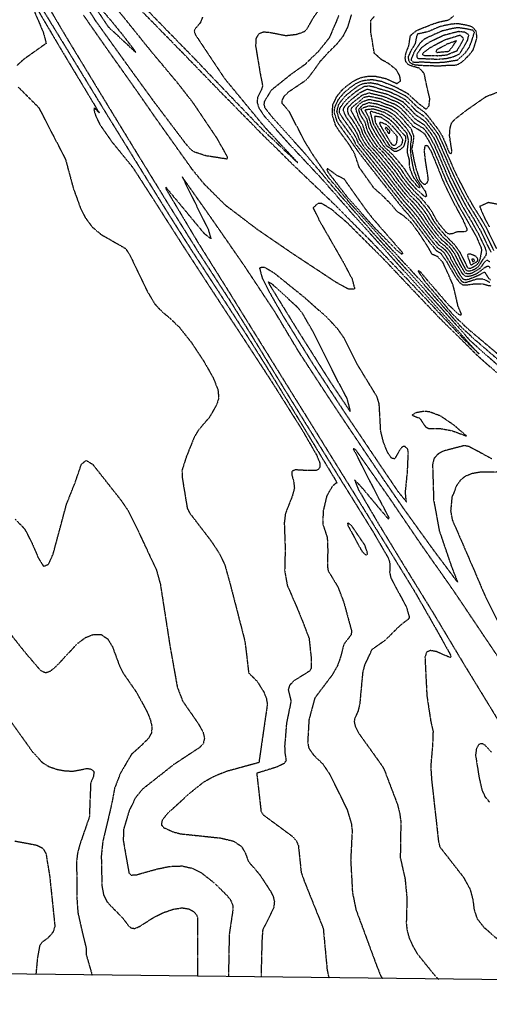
# Model space of a CAD drawing. Header units: feet. Extents: x 2234729 to 2255890, y 588345 to 614924.
# Tile 7 of 88: x 2244659 to 2245159, y 593610 to 594658. Entities that reach past the tile are written whole.
import ezdxf

# ---------------------------------------------------------------- set-up
doc = ezdxf.new("R2010")
doc.units = ezdxf.units.FT
doc.header["$MEASUREMENT"] = 0
doc.linetypes.add('OhDOT_USTN3', pattern=[0.22, 0.165, -0.055])
for name, color, linetype in [('Contours_2ft', 7, 'Continuous'), ('DT_X_Contour_Major', 132, 'OhDOT_USTN3'), ('DT_X_Contour_Minor', 136, 'OhDOT_USTN3'), ('MacedoniaMunicipalBoundar', 7, 'Continuous')]:
    doc.layers.add(name, color=color, linetype=linetype)

msp = doc.modelspace()

# ---------------------------------------------------------------- linework, layer by layer
at = {"layer": 'Contours_2ft'}
msp.add_line((2244998.9, 594491.2), (2245004.8, 594488.1), dxfattribs=at)
at = {"layer": 'DT_X_Contour_Major'}
for points in [[(2244678.3, 594690.8), (2244708.8, 594639.2), (2244748.3, 594574.1), (2244784, 594515.6), (2244818, 594460.4), (2244848.9, 594411.1), (2244883.2, 594358.4), (2244906.2, 594321.3), (2244922.1, 594295.3), (2244941.3, 594264), (2244963.6, 594228), (2244986.6, 594191.1), (2244998.9, 594171.3)], [(2244998.9, 594376.7), (2244996.3, 594378.1), (2244949.9, 594408.7), (2244912.7, 594434.2), (2244878.7, 594460), (2244855.4, 594483.2), (2244842.9, 594498.5), (2244804.6, 594552.3), (2244783.8, 594582.2), (2244750.8, 594628.8), (2244727.2, 594662.6)], [(2244998.9, 594662.4), (2244988.7, 594638.6), (2244977.3, 594624.3), (2244962.6, 594610), (2244948.7, 594600.2), (2244926.8, 594582.7), (2244919.6, 594570.8), (2244919.1, 594567.8), (2244920, 594564.4), (2244928.5, 594553.4), (2244962.5, 594515.8), (2244995.4, 594476.5), (2244998.9, 594472.6)], [(2244998.9, 594472.6), (2245036.4, 594429.8), (2245070.8, 594392.2), (2245109.8, 594348.8), (2245138.7, 594316.3), (2245168, 594290.2), (2245190.2, 594268), (2245192, 594263.7), (2245191.6, 594261.7), (2245187.9, 594263.6), (2245146.8, 594300), (2245106.1, 594340.4), (2245081.3, 594366.4), (2245045, 594404.8), (2245007.3, 594442.2), (2244998.9, 594449.3)], [(2244998.9, 594449.3), (2244991.3, 594455.8), (2244980.4, 594462.4), (2244976.9, 594462.4), (2244971.5, 594457.6), (2244978.1, 594444.1), (2244998.9, 594407.9)], [(2244998.9, 594407.9), (2245004, 594399.1), (2245013, 594381.9), (2245015.8, 594371.3), (2245009.4, 594370.9), (2244998.9, 594376.7)], [(2244998.9, 594171.3), (2245007.2, 594158), (2245034.8, 594113.6), (2245051.8, 594084.4), (2245053.2, 594079.3), (2245053, 594069.7), (2245054.2, 594063.7), (2245070.9, 594032.6), (2245073.8, 594022.2), (2245073.4, 594020.1), (2245064.7, 594013.5), (2245053.8, 594002.9)], [(2245053.8, 594002.9), (2245047.6, 593996.8), (2245034, 593987.3), (2245026.3, 593971.1), (2245024.3, 593963.2), (2245021.1, 593929.3), (2245019.4, 593922.1), (2245015.9, 593914.3), (2245015.3, 593910.7), (2245016.3, 593905.8), (2245019.9, 593898.6), (2245044.2, 593864.7), (2245047, 593860.1), (2245061.2, 593822.8), (2245063.7, 593813), (2245064.9, 593804.2), (2245064.3, 593765.9), (2245069.4, 593743.3), (2245071.4, 593722.9), (2245070.7, 593696.6), (2245071.4, 593689.1), (2245073.6, 593680.9), (2245077.4, 593672.2), (2245082.6, 593663.3), (2245100.7, 593640.9), (2245104.9, 593636.6)]]:
    msp.add_lwpolyline(points, dxfattribs=at)
at = {"layer": 'DT_X_Contour_Minor'}
for points in [[(2244661, 594705.7), (2244690.7, 594657.1), (2244724.2, 594602.3), (2244754.1, 594553.4), (2244788.1, 594498.4), (2244816.1, 594453.3), (2244841.2, 594413.8), (2244871.5, 594367.3), (2244901, 594321.7), (2244918.9, 594293.3), (2244940.5, 594258.2), (2244962.5, 594222.1), (2244995.7, 594167.2), (2244997.1, 594164.4), (2244995.6, 594164.4), (2244991.6, 594160.7), (2244985.9, 594150.6), (2244982.2, 594134.6), (2244981.8, 594121.2), (2244986.6, 594106.5), (2244987.1, 594092.8), (2244986.7, 594076.2), (2244987.6, 594071.1), (2244997.9, 594054.1), (2244998.9, 594051.5)], [(2244769.1, 594641.5), (2244758.3, 594654.7), (2244722.6, 594697), (2244722.9, 594695.6), (2244753.3, 594650.5), (2244782.8, 594623), (2244782.4, 594624.1), (2244769.1, 594641.5)], [(2244853.8, 594660.7), (2244851.5, 594654.7), (2244846, 594648.2), (2244844.9, 594645.7), (2244846.2, 594641.9), (2244877.1, 594595.5), (2244919.3, 594544.3), (2244955.4, 594505.4), (2244919.2, 594539.4), (2244887.4, 594572.4), (2244844.1, 594617.7), (2244807.1, 594655.6), (2244763.2, 594700.9)], [(2244998.9, 594694.9), (2244985.5, 594679.5), (2244971.3, 594659.5), (2244964.3, 594647.1), (2244961.9, 594644.9), (2244953.7, 594642), (2244942.6, 594640.7), (2244923.9, 594644.4), (2244918.3, 594644.5), (2244913.6, 594642.7), (2244910.7, 594638), (2244910.3, 594629.7), (2244915.1, 594601.2), (2244917.7, 594587.5), (2244916.4, 594583.1), (2244912.4, 594575.4), (2244911.8, 594570.1), (2244913.8, 594563.9), (2244919.5, 594555.3), (2244945.8, 594525.8), (2244981.1, 594488.1), (2244998.9, 594467.7)], [(2244668.9, 594684.3), (2244702.1, 594628.1), (2244734.5, 594574.2), (2244743.8, 594558.8), (2244738.5, 594564.2), (2244738.2, 594561.6), (2244740.2, 594555.1), (2244744.4, 594546.4), (2244757.1, 594528.2), (2244779.4, 594500.8), (2244801.3, 594466.9), (2244833.9, 594415.8), (2244855.1, 594383.2), (2244876.7, 594350.1), (2244896.7, 594319.7), (2244927.1, 594273), (2244959.2, 594222.2), (2244975.1, 594194.7), (2244978.5, 594186.4), (2244978.8, 594181.7), (2244977.2, 594179.3), (2244974.7, 594178.1), (2244965.9, 594177.9), (2244952.7, 594178.7), (2244948.7, 594177.1), (2244948.8, 594173.2), (2244950.7, 594167.1), (2244951.6, 594159.5), (2244949.4, 594151), (2244942, 594132.2), (2244940.8, 594122.3), (2244941.8, 594094.8), (2244941.2, 594071), (2244944.1, 594055.6), (2244954.7, 594031.1), (2244961.4, 594014.6), (2244965.8, 594002.9)], [(2244764.4, 594667.2), (2244797.4, 594626.2), (2244827.3, 594590.4), (2244843.6, 594569.5), (2244869, 594531.7), (2244880.1, 594511.9), (2244879.9, 594509.5), (2244857.3, 594513), (2244845.2, 594517), (2244842.2, 594519), (2244836.1, 594525.7), (2244801.9, 594571), (2244776.9, 594605.4), (2244740, 594656.8), (2244723.6, 594682.5)], [(2244674.4, 594667.5), (2244684.2, 594644.6), (2244687.4, 594632.7), (2244663.1, 594615.4), (2244656.4, 594609.3)], [(2244998.9, 594456.6), (2244994.6, 594460.9), (2244952.4, 594501.3), (2244917.5, 594535.7), (2244871.8, 594582.2), (2244831.2, 594624.1), (2244787.8, 594668.4)], [(2244998.9, 594634.6), (2245004.2, 594641.3), (2245008.6, 594650.3), (2245012.5, 594663.4)], [(2244998.9, 594573.5), (2244999.2, 594573.8), (2245004.3, 594580), (2245010.1, 594585), (2245017.3, 594590.1), (2245024.5, 594593.2), (2245034.2, 594594.3), (2245044.4, 594592.4), (2245052.3, 594589.2), (2245059.2, 594586.5), (2245071.9, 594579.6), (2245073.6, 594578.1), (2245079, 594573), (2245082.7, 594569.6), (2245091.8, 594562.6), (2245094.8, 594565.6), (2245095, 594566.6), (2245095.8, 594573.8), (2245093.1, 594585), (2245089.8, 594600.6), (2245084.9, 594606.2), (2245081.5, 594607), (2245075.2, 594609), (2245072.2, 594610.6), (2245070.2, 594613.3), (2245069.6, 594616.8), (2245070, 594620.7), (2245071.1, 594624.5), (2245073.2, 594629.3), (2245075.2, 594641.1), (2245081, 594645.9), (2245085.9, 594648.2), (2245099.1, 594653.4), (2245105.5, 594655.5), (2245115.9, 594657.7), (2245121.4, 594662.1)], [(2244998.9, 594578.8), (2245002, 594582.7), (2245006.3, 594586.6), (2245013.8, 594592.1), (2245018.7, 594594.8), (2245024.3, 594596.8), (2245030.8, 594597.8), (2245037.4, 594597.9), (2245048.8, 594595.3), (2245060.7, 594590), (2245064.7, 594592.6), (2245063.8, 594598.1), (2245060.2, 594604.5), (2245051.7, 594611.4), (2245044.6, 594615.1), (2245036.7, 594622.3), (2245032.8, 594646), (2245033.1, 594657.4), (2245036.6, 594661.2)], [(2245145.7, 594637.5), (2245145.8, 594638.8), (2245145.5, 594645), (2245141.6, 594649.9), (2245136, 594651.7), (2245125.3, 594653.6), (2245118.6, 594653.1), (2245107.5, 594650.8), (2245101.5, 594648.5), (2245093.7, 594645), (2245082.4, 594642.5), (2245081.1, 594637.8), (2245080.2, 594632.5), (2245075.2, 594624.2), (2245072.9, 594618.9), (2245072.8, 594616.9), (2245073.2, 594614.4), (2245074.6, 594612.3), (2245077.4, 594610.7), (2245080, 594610), (2245084.1, 594609.6), (2245089.1, 594609.3), (2245094.2, 594609), (2245095.6, 594609), (2245107.3, 594608.9), (2245115.3, 594609.5), (2245124.5, 594609.7), (2245129.9, 594612.8), (2245137.8, 594620.4), (2245141.9, 594625.7), (2245144.1, 594632.3), (2245145.7, 594637.5)], [(2245143.3, 594644.4), (2245141.5, 594646.7), (2245134.9, 594648), (2245125.9, 594649.4), (2245118.7, 594648.2), (2245109, 594645.9), (2245100.7, 594642.3), (2245090.2, 594637.3), (2245085.7, 594633.5), (2245079, 594623.5), (2245076, 594616.2), (2245076, 594614.7), (2245076.8, 594613.7), (2245077.4, 594613.2), (2245079, 594612.7), (2245088.4, 594613), (2245089.2, 594612.9), (2245096.2, 594612.5), (2245106.3, 594612.5), (2245112.3, 594612.9), (2245117.6, 594613.8), (2245125.1, 594615), (2245133.3, 594622.4), (2245133.8, 594623), (2245137.9, 594628.7), (2245140.4, 594635.2), (2245143.3, 594644.4)], [(2245136.1, 594636.2), (2245137.3, 594641.7), (2245133, 594644.6), (2245126.5, 594645.2), (2245118.9, 594643.4), (2245110.5, 594641.1), (2245101.6, 594636.9), (2245092.8, 594632.4), (2245086.5, 594627.7), (2245082.3, 594621.6), (2245081.8, 594619.9), (2245082.2, 594617.5), (2245083.1, 594616.9), (2245084.4, 594616.6), (2245088.5, 594616.6), (2245096.8, 594616.1), (2245105.3, 594616), (2245113, 594616.6), (2245119.9, 594618.2), (2245127.4, 594621.5), (2245128, 594622.3), (2245131.6, 594628.2), (2245136.1, 594636.2)], [(2244953.8, 594544.9), (2244946.5, 594559.7), (2244938.6, 594568.8), (2244938.7, 594572.4), (2244940.8, 594576.6), (2244945.5, 594581.2), (2244962.3, 594592.5), (2244967, 594596.8), (2244971.9, 594603.3), (2244979.5, 594614), (2244987.7, 594622.9), (2244997.3, 594632.5), (2244998.9, 594634.6)], [(2245132, 594637.9), (2245128.1, 594641.2), (2245127.1, 594641), (2245119, 594638.5), (2245111.9, 594636.3), (2245102.5, 594631.4), (2245095.3, 594627.5), (2245089.1, 594622.8), (2245088.1, 594621.6), (2245088.1, 594620.7), (2245088.7, 594620.3), (2245090.5, 594619.9), (2245097.4, 594619.7), (2245104.4, 594619.6), (2245113.7, 594620.4), (2245125, 594625.1), (2245131.3, 594636.3), (2245132, 594637.9)], [(2245124, 594635.3), (2245118.8, 594633.6), (2245114.6, 594632), (2245113.4, 594631.4), (2245103.3, 594626), (2245102.6, 594625.1), (2245102.3, 594624.3), (2245102.7, 594623.6), (2245103.4, 594623.1), (2245116, 594624.3), (2245119.5, 594628.6), (2245124, 594635.3)], [(2244998.9, 594567.8), (2245001.5, 594571.5), (2245006.6, 594577.4), (2245013.9, 594583.4), (2245019.9, 594587.8), (2245025.3, 594590.1), (2245032.5, 594590.9), (2245040.1, 594589.5), (2245046.8, 594586.9), (2245055.8, 594584), (2245069, 594577.4), (2245071.6, 594575.5), (2245077.1, 594570.1), (2245081.9, 594565.4), (2245090.2, 594559.3), (2245093.5, 594555.6), (2245104.7, 594541), (2245109.2, 594533.6), (2245110.2, 594531.4), (2245116.6, 594515.9), (2245118.8, 594515.5), (2245119.3, 594517.9), (2245118.4, 594523.6), (2245116.8, 594534.6), (2245117.3, 594542.3), (2245119, 594548.1), (2245122.3, 594551.9), (2245135.8, 594562.3), (2245155.8, 594576.2), (2245170.8, 594581.8)], [(2244657.7, 594586), (2244679.3, 594564.6), (2244707.9, 594509.3), (2244716.3, 594478.2), (2244723.6, 594458.1), (2244729, 594447.2), (2244736.4, 594437.2), (2244746.1, 594429.1), (2244771.8, 594414.4), (2244776.7, 594406.9), (2244794.8, 594369), (2244802.8, 594355.6), (2244810.5, 594347.2), (2244818.9, 594340.4), (2244829.2, 594330.4), (2244842, 594314.2), (2244854.9, 594294.7), (2244865.1, 594276.8), (2244870.2, 594264), (2244871, 594255.3), (2244869, 594248.4), (2244861.5, 594235.2), (2244849.2, 594220.6), (2244845.1, 594213.9), (2244836.6, 594192.8), (2244831.9, 594178.1), (2244832.3, 594169.6), (2244837.5, 594138), (2244840, 594132.9), (2244863, 594102.9), (2244871.7, 594089.7), (2244877.5, 594077.7), (2244883.1, 594057.5), (2244892.9, 594019.6), (2244897.2, 594002.9)], [(2245119.2, 594401.5), (2245116.9, 594406.5), (2245113.5, 594411.4), (2245109.9, 594414.7), (2245105.7, 594417.7), (2245100.1, 594424.3), (2245089.2, 594438.9), (2245083.6, 594446.9), (2245077.6, 594454.4), (2245070.8, 594461.9), (2245065.7, 594468), (2245053.2, 594483.9), (2245048.9, 594489.7), (2245042.8, 594497.3), (2245028.2, 594515.8), (2245020.1, 594526), (2245017.4, 594532), (2245015.5, 594535.4), (2245011.8, 594541.1), (2245005.1, 594550.3), (2244999.8, 594558.4), (2244999.4, 594560.9), (2245000.2, 594563.9), (2245003.9, 594569.2), (2245008.9, 594574.7), (2245017.7, 594581.9), (2245026.1, 594587), (2245030.8, 594587.5), (2245035.7, 594586.6), (2245041.3, 594584.7), (2245052.5, 594581.5), (2245062.5, 594576.8), (2245069.6, 594572.8), (2245075.2, 594567.3), (2245081.1, 594561.1), (2245089, 594555.6), (2245092.2, 594552.4), (2245101.8, 594540.1), (2245105, 594535.4), (2245108.5, 594528), (2245118.7, 594504.4), (2245124.8, 594491), (2245135, 594471.5), (2245140.8, 594461.1), (2245150.1, 594446.3), (2245155, 594438), (2245158.9, 594430.1), (2245166.8, 594414)], [(2245123.2, 594400), (2245122.6, 594401.4), (2245119.5, 594407.8), (2245115.6, 594413.2), (2245111.2, 594417.4), (2245107.2, 594420.5), (2245101.3, 594427.3), (2245091.9, 594440), (2245086.5, 594448.3), (2245081.1, 594455.2), (2245076.4, 594460.8), (2245072.6, 594464.4), (2245067.2, 594470.8), (2245056, 594485.1), (2245051.6, 594491.2), (2245045.1, 594499.4), (2245032, 594515.7), (2245025.9, 594522.6), (2245020.8, 594530.5), (2245019.2, 594535.3), (2245016.7, 594539.8), (2245012.6, 594546.2), (2245007.1, 594553.8), (2245003.8, 594561), (2245003.7, 594562.8), (2245004.6, 594564.5), (2245006.3, 594566.9), (2245011.2, 594572.1), (2245021.5, 594580.3), (2245029, 594584.1), (2245035.7, 594582.4), (2245049.2, 594579), (2245059.1, 594574.6), (2245066.9, 594570.7), (2245067.6, 594570.1), (2245073.3, 594564.5), (2245080.4, 594556.9), (2245087.8, 594551.9), (2245091, 594549.3), (2245098.8, 594539.2), (2245102.4, 594534), (2245106.1, 594526.1), (2245115.1, 594505.4), (2245121.8, 594490.3), (2245130.9, 594472.4), (2245137.5, 594460.3), (2245146.1, 594446.4), (2245152.7, 594434.9), (2245157.4, 594425.1), (2245163.7, 594412.3)], [(2245127.3, 594398.6), (2245126.5, 594400.3), (2245122.6, 594408.3), (2245117.7, 594415), (2245112.5, 594420.1), (2245108.6, 594423.3), (2245102.6, 594430.4), (2245094.7, 594441.1), (2245089.4, 594449.6), (2245084.5, 594455.9), (2245079.1, 594462.5), (2245074.4, 594467), (2245068.7, 594473.7), (2245058.8, 594486.3), (2245054.4, 594492.6), (2245047.4, 594501.4), (2245035.8, 594515.7), (2245029.3, 594522.7), (2245025.4, 594528.6), (2245022.7, 594533.5), (2245021, 594538.6), (2245017.9, 594544.2), (2245013.5, 594551.3), (2245009.4, 594556.9), (2245008.3, 594561.2), (2245008.4, 594563.2), (2245009.6, 594565.4), (2245013.2, 594569.2), (2245024, 594577.8), (2245031.1, 594580), (2245046.1, 594576.5), (2245055.8, 594572.4), (2245061.3, 594570.4), (2245065.6, 594567.4), (2245071.5, 594561.6), (2245079.6, 594552.7), (2245086.6, 594548.2), (2245089.7, 594546.1), (2245095.9, 594538.3), (2245099.7, 594532.5), (2245103.7, 594524.2), (2245111.5, 594506.4), (2245118.7, 594489.5), (2245126.9, 594473.2), (2245134.1, 594459.6), (2245142.1, 594446.5), (2245150.4, 594431.9), (2245156, 594420), (2245160.6, 594410.6)], [(2244998.9, 594540.1), (2244995.5, 594545.5), (2244992.1, 594556.2), (2244992, 594556.9), (2244992.5, 594567.1), (2244996.8, 594576.1), (2244998.9, 594578.8)], [(2244998.9, 594546.5), (2244997.4, 594548.8), (2244994.3, 594558.5), (2244994.2, 594561.1), (2244994.8, 594565.1), (2244998.6, 594573.1), (2244998.9, 594573.5)], [(2245131.3, 594397.1), (2245130.3, 594399.2), (2245125.7, 594408.8), (2245119.8, 594416.9), (2245113.8, 594422.8), (2245110.1, 594426.1), (2245103.9, 594433.4), (2245097.5, 594442.2), (2245092.3, 594450.9), (2245088, 594456.7), (2245081.9, 594464.1), (2245076.2, 594469.5), (2245070.1, 594476.6), (2245061.7, 594487.4), (2245057.1, 594494.1), (2245049.6, 594503.4), (2245039.5, 594515.7), (2245032.7, 594522.9), (2245028.1, 594529.9), (2245024.8, 594535.8), (2245022.8, 594542), (2245019, 594548.6), (2245012.7, 594559.9), (2245012.1, 594561.5), (2245012.1, 594562.6), (2245013, 594564.6), (2245013.6, 594565), (2245019.3, 594569.8), (2245025.6, 594575.4), (2245031.1, 594576.6), (2245044, 594573.8), (2245052.5, 594570.3), (2245058.6, 594568.1), (2245063.6, 594564.7), (2245069.6, 594558.8), (2245078.8, 594548.5), (2245085.4, 594544.5), (2245088.5, 594542.9), (2245092.9, 594537.5), (2245097, 594531), (2245101.4, 594522.3), (2245107.9, 594507.4), (2245115.6, 594488.8), (2245122.9, 594474), (2245130.7, 594458.9), (2245138.1, 594446.5), (2245148.1, 594428.8), (2245154.6, 594415), (2245155.6, 594411.4), (2245155.8, 594408.6), (2245155, 594406.2), (2245151.6, 594401.8), (2245147.3, 594394.9), (2245143.8, 594392.3), (2245139.8, 594390.5), (2245137.5, 594390.2), (2245135.9, 594390.4), (2245134.7, 594391.1), (2245131.3, 594397.1)], [(2245135.3, 594395.6), (2245134.2, 594398.1), (2245128.7, 594409.3), (2245121.9, 594418.7), (2245115, 594425.5), (2245111.6, 594428.9), (2245105.1, 594436.5), (2245100.3, 594443.3), (2245095.2, 594452.3), (2245091.5, 594457.5), (2245084.7, 594465.7), (2245078, 594472.1), (2245071.6, 594479.4), (2245064.5, 594488.6), (2245059.9, 594495.5), (2245051.9, 594505.4), (2245043.3, 594515.7), (2245036.2, 594523), (2245030.8, 594531.2), (2245026.9, 594538), (2245024.6, 594545.3), (2245020.4, 594552.8), (2245017.3, 594562.1), (2245017.4, 594563.8), (2245018.7, 594565.8), (2245021, 594568.1), (2245024.4, 594570.8), (2245031.1, 594573.1), (2245041.9, 594571), (2245049.1, 594568.1), (2245055.9, 594565.8), (2245061.6, 594562.1), (2245067.7, 594556), (2245078, 594544.3), (2245084.2, 594540.8), (2245090, 594536.6), (2245094.3, 594529.5), (2245099, 594520.4), (2245104.2, 594508.3), (2245112.5, 594488), (2245118.8, 594474.9), (2245127.4, 594458.2), (2245134.1, 594446.6), (2245145.4, 594426.7), (2245150.5, 594414.8), (2245150.8, 594412.3), (2245149.5, 594404.7), (2245148, 594399.9), (2245145.5, 594396.6), (2245141, 594393.9), (2245138.5, 594392.9), (2245137.2, 594393.2), (2245136.2, 594393.7), (2245135.3, 594395.6)], [(2245027, 594548.7), (2245026.1, 594550), (2245022.1, 594556.2), (2245020, 594562.3), (2245024.6, 594567.5), (2245031.1, 594569.7), (2245039.8, 594568.3), (2245045.8, 594566), (2245053.3, 594563.5), (2245059.6, 594559.4), (2245065.5, 594553.6), (2245075.6, 594542), (2245078.5, 594533.9), (2245078.2, 594530), (2245076.6, 594520.5), (2245077.3, 594516.1), (2245079.3, 594506.2), (2245081.3, 594498.3), (2245085.2, 594486.8), (2245088.8, 594483.1), (2245090.9, 594482.7), (2245093.1, 594484.5), (2245094.2, 594487.7), (2245093.5, 594493.2), (2245091.1, 594508.4), (2245090, 594518.3), (2245090.8, 594523.4), (2245091.7, 594524.2), (2245093.4, 594523.7), (2245096.7, 594518.5), (2245100.6, 594509.3), (2245109.4, 594487.3), (2245114.8, 594475.7), (2245124, 594457.5), (2245130, 594446.8), (2245135.4, 594435), (2245134.8, 594432.8), (2245132.7, 594432.1), (2245127.4, 594432.2), (2245124.3, 594431.8), (2245119.8, 594430.1), (2245116.4, 594429.6), (2245115.2, 594430.1), (2245113, 594431.7), (2245106.4, 594439.6), (2245103, 594444.4), (2245098, 594453.6), (2245094.9, 594458.2), (2245087.4, 594467.3), (2245079.8, 594474.7), (2245073.1, 594482.3), (2245067.3, 594489.8), (2245062.6, 594497), (2245054.1, 594507.4), (2245047.1, 594515.7), (2245039.6, 594523.2), (2245033.4, 594532.5), (2245029.1, 594540.3), (2245027, 594548.7)], [(2244998.9, 594553.3), (2244996.9, 594560.3), (2244998.8, 594567.7), (2244998.9, 594567.8)], [(2245028.9, 594552), (2245027.9, 594553.5), (2245022.5, 594562.4), (2245024.7, 594564.2), (2245031.1, 594566.3), (2245037.7, 594565.5), (2245042.5, 594563.8), (2245050.6, 594561.2), (2245057.6, 594556.7), (2245062.8, 594551.6), (2245071.5, 594541.7), (2245075.8, 594533.7), (2245075.8, 594529.5), (2245075.3, 594525.6), (2245075, 594518.8), (2245075.6, 594513), (2245076.7, 594506.5), (2245078.5, 594497.4), (2245078.9, 594496.3), (2245082.2, 594488), (2245085.8, 594482.5), (2245091, 594474.9), (2245092.2, 594470.3), (2245091.4, 594469.3), (2245090.1, 594469.7), (2245088.6, 594471), (2245081.6, 594477.2), (2245074.5, 594485.1), (2245070.1, 594491), (2245065.4, 594498.4), (2245056.4, 594509.4), (2245050.9, 594515.6), (2245043.1, 594523.3), (2245036.1, 594533.8), (2245031.2, 594542.6), (2245028.9, 594552)], [(2245026.7, 594561.4), (2245027.4, 594560.4), (2245030.4, 594554.6), (2245033.3, 594544.9), (2245038.8, 594535.1), (2245046.5, 594523.5), (2245054.6, 594515.6), (2245058.7, 594511.4), (2245068.1, 594499.9), (2245075.3, 594488.9), (2245076, 594488), (2245082.6, 594480.4), (2245084.9, 594479.1), (2245085.3, 594479.3), (2245085.4, 594480), (2245084, 594482.6), (2245079.1, 594489.2), (2245076.6, 594494.4), (2245074.4, 594500.4), (2245074, 594509), (2245072.1, 594516), (2245072, 594519.7), (2245073.2, 594529.3), (2245071.5, 594536.7), (2245068.4, 594540.3), (2245067.4, 594541.4), (2245060.2, 594549.6), (2245055.6, 594554), (2245047.9, 594558.9), (2245035.6, 594562.8), (2245028.1, 594562), (2245026.7, 594561.4)], [(2245032.9, 594556.8), (2245035.4, 594547.1), (2245041.5, 594536.4), (2245049.4, 594524.1), (2245057.9, 594517.8), (2245060.1, 594517.8), (2245065.3, 594520.3), (2245068.3, 594523.5), (2245069.1, 594525.7), (2245070.2, 594529.4), (2245070.1, 594533.4), (2245067.5, 594536.3), (2245063.3, 594541.1), (2245057.6, 594547.7), (2245053.6, 594551.3), (2245045.3, 594556.6), (2245034, 594560), (2245032.8, 594560), (2245032.2, 594559.2), (2245032.9, 594556.8)], [(2245159.8, 594378), (2245155.1, 594380.6), (2245152.6, 594381.7), (2245146.2, 594381.8), (2245134.6, 594378.1), (2245132.7, 594377.8), (2245130.8, 594378.5), (2245129.7, 594379.5), (2245125.8, 594384.8), (2245116.9, 594400.2), (2245111.4, 594409.5), (2245108.7, 594412), (2245104.2, 594414.9), (2245098.8, 594421.2), (2245086.4, 594437.7), (2245080.8, 594445.6), (2245074.2, 594453.6), (2245069, 594459.3), (2245064.3, 594465.1), (2245050.4, 594482.7), (2245046.2, 594488.3), (2245040.6, 594495.3), (2245024.4, 594515.8), (2245017.4, 594524.7), (2245014.6, 594530.5), (2245012, 594534.6), (2245011, 594535.9), (2245003.1, 594546.8), (2244999.3, 594552), (2244998.9, 594553.3)], [(2245059.3, 594540.8), (2245055.5, 594545.1), (2245051.7, 594548.7), (2245043.5, 594554.1), (2245036.9, 594555.2), (2245037.7, 594548.5), (2245044.1, 594537.7), (2245052.2, 594524.7), (2245055.2, 594521.9), (2245057.4, 594520.6), (2245059.7, 594520.8), (2245063.3, 594523), (2245065.5, 594524.8), (2245066.7, 594527.5), (2245067.1, 594529.9), (2245064.4, 594534.9), (2245060.5, 594539.3), (2245059.3, 594540.8)], [(2245054.6, 594541.1), (2245052.3, 594543.7), (2245049.7, 594546), (2245043.9, 594548.6), (2245042.8, 594548.6), (2245042.3, 594547.9), (2245042.6, 594546.1), (2245046.8, 594539), (2245055, 594525.4), (2245057.5, 594524.2), (2245059.3, 594524.6), (2245060.5, 594526.7), (2245061, 594529.7), (2245061.2, 594533.1), (2245059.7, 594535.3), (2245054.6, 594541.1)], [(2244953.8, 594544.9), (2244962, 594528.9), (2244971.1, 594514.2), (2244987, 594490.9), (2244998.9, 594476.7)], [(2244998.9, 594546.5), (2245001, 594543.4), (2245010.2, 594530.8), (2245011.2, 594529.4), (2245013.8, 594525.4), (2245020.7, 594515.8), (2245038.3, 594493.3), (2245043.4, 594486.8), (2245047.6, 594481.5), (2245062.8, 594462.2), (2245067.2, 594456.8), (2245070.7, 594452.9), (2245077.9, 594444.3), (2245083.6, 594436.6), (2245097.6, 594418.1), (2245102.8, 594412.1), (2245107.4, 594409.2), (2245113.4, 594400.7), (2245123.2, 594383.7), (2245127.8, 594377.7), (2245130.3, 594376), (2245132.1, 594375.6), (2245136.3, 594375.7), (2245142.4, 594376.7), (2245151.7, 594376.9), (2245158.1, 594375), (2245161.1, 594374.6)], [(2245184.4, 594288.2), (2245136.4, 594328.7), (2245120.9, 594343.4), (2245091.1, 594378.7), (2245083.9, 594389.5), (2245083.6, 594391), (2245085.1, 594390.2), (2245095.8, 594377.3), (2245100, 594372.6), (2245115.5, 594354.4), (2245126.6, 594344.3), (2245128.9, 594343.6), (2245129.4, 594344.7), (2245126, 594352.4), (2245121.5, 594371.8), (2245120.1, 594376.6), (2245109.9, 594399.3), (2245104.5, 594405.4), (2245098.2, 594408.2), (2245094.3, 594415.3), (2245084.1, 594430.9), (2245076.5, 594441.2), (2245073.4, 594444.4), (2245067, 594449.7), (2245061.1, 594453.5), (2245055.7, 594460.1), (2245045.1, 594471), (2245036.6, 594478.2), (2245020.6, 594500.8), (2245015.7, 594515.4), (2245010.5, 594524.2), (2245009.4, 594525.7), (2244999, 594539.9), (2244998.9, 594540.1)], [(2245052.1, 594540.6), (2245049.8, 594542.9), (2245048.8, 594543.1), (2245048.2, 594542.6), (2245048.5, 594541.8), (2245049.5, 594540.6), (2245051.6, 594537.2), (2245052.6, 594537), (2245053.1, 594537.4), (2245053.4, 594538.4), (2245053.3, 594539.4), (2245052.1, 594540.6)], [(2244996.6, 594492.3), (2244987.6, 594498.9), (2244986.1, 594499.2), (2244986.2, 594498.5), (2244987.2, 594495.8), (2244998.9, 594480.7)], [(2244998.9, 594239.5), (2244989.9, 594253), (2244956.2, 594304.6), (2244930.9, 594346.8), (2244898.8, 594395.3), (2244864, 594445.5), (2244832.1, 594490.7), (2244860, 594434.1), (2244862.7, 594424.7), (2244856.1, 594429.8), (2244814.6, 594479.8), (2244815.2, 594477.1), (2244848.8, 594420.9), (2244880, 594371.2), (2244900.2, 594338.6), (2244926.2, 594296.8), (2244967.6, 594230.3), (2244998.9, 594179.8)], [(2244996.6, 594492.3), (2244997.8, 594491.8), (2244998.9, 594491.2)], [(2244998.9, 594480.7), (2245008.2, 594468.6), (2245037.7, 594435.6), (2245061.4, 594411.8), (2245065.8, 594408.5), (2245067, 594408.9), (2245066.7, 594409.9), (2245035.7, 594445.6), (2245028.7, 594454.4), (2245009.4, 594481.5), (2245004.8, 594488.1)], [(2244998.9, 594476.7), (2245010.7, 594462.7), (2245046.5, 594422.8), (2245085.4, 594380.7), (2245127.3, 594332.6), (2245142.6, 594318.3), (2245174.4, 594290.9)], [(2244998.9, 594467.7), (2245017.2, 594446.8), (2245042.6, 594418.8), (2245068.5, 594390.2), (2245097.8, 594357.7), (2245142, 594308.5), (2245148, 594302.3), (2245131.9, 594318), (2245091, 594361.4), (2245060.7, 594393.4), (2245032.2, 594423.1), (2244998.9, 594456.6)], [(2245169, 594461.1), (2245158.2, 594463.2), (2245148.7, 594459.1), (2245154.5, 594445.7), (2245159.2, 594437.3)], [(2245160.2, 594380.8), (2245158.6, 594382.5), (2245157.4, 594384.4), (2245154.9, 594388.3), (2245153.8, 594388.9), (2245152.8, 594388.7), (2245148.4, 594386), (2245147, 594385.3), (2245138.2, 594381.8), (2245134.3, 594380.8), (2245131.9, 594381.3), (2245130.6, 594382.3), (2245128.1, 594386.3), (2245121.9, 594396.9), (2245119.2, 594401.5)], [(2245159.5, 594400.1), (2245157.5, 594401.4), (2245156.1, 594401.6), (2245155.2, 594401), (2245153.5, 594399.3), (2245149.2, 594393.1), (2245140.1, 594387.7), (2245136.7, 594387.2), (2245135.5, 594387.4), (2245133.7, 594388), (2245132.5, 594389.5), (2245127.3, 594398.6)], [(2245146.7, 594403.6), (2245145, 594405.8), (2245140.8, 594407.7), (2245138.5, 594408.4), (2245136.9, 594408.3), (2245136, 594407.5), (2245136, 594406), (2245139, 594397.7), (2245139.6, 594397.1), (2245140.4, 594397), (2245141.8, 594398), (2245144.7, 594399.6), (2245146.4, 594400.7), (2245146.9, 594401.7), (2245147, 594402.7), (2245146.7, 594403.6)], [(2245143.5, 594402.1), (2245143.3, 594402.3), (2245142.7, 594402.7), (2245142.4, 594402.8), (2245140.7, 594403), (2245140.5, 594402.8), (2245141.1, 594400.8), (2245141.3, 594400.5), (2245142.5, 594400.6), (2245142.6, 594400.7), (2245143, 594401.1), (2245143.1, 594401.2), (2245143.4, 594401.9), (2245143.5, 594402.1)], [(2244998.9, 594327), (2244997.5, 594329), (2244986.8, 594340.4), (2244963.5, 594361.2), (2244930.4, 594387.9), (2244919.9, 594394.2), (2244914.4, 594393.8), (2244917.2, 594383.2), (2244926.7, 594364.6), (2244939.9, 594341.9), (2244970.1, 594293.2), (2244998.9, 594249.2)], [(2245160, 594393.3), (2245159, 594395.2), (2245156.7, 594395.2), (2245154.4, 594394), (2245151, 594391.4), (2245145.4, 594387.2), (2245140.1, 594385.1), (2245135.9, 594384.4), (2245134.4, 594384.7), (2245132.4, 594385.6), (2245130.3, 594387.9), (2245123.2, 594400)], [(2244998.9, 594271.3), (2244997.7, 594273.4), (2244970.9, 594326.8), (2244959.8, 594346), (2244954.5, 594352.2), (2244927.7, 594376.6), (2244923.9, 594378.7), (2244924.7, 594376.4), (2244954.5, 594328.1), (2244989.9, 594272.1), (2244998.9, 594258.7)], [(2244998.9, 594249.2), (2245005.5, 594239.2), (2245038.6, 594190), (2245061.8, 594155.7), (2245070.8, 594144.7), (2245069.8, 594154.7), (2245072, 594176.8), (2245072.9, 594196.8), (2245072.1, 594201), (2245069.3, 594203.7), (2245067.2, 594203.5), (2245065, 594201.9), (2245058.3, 594190.5), (2245055.1, 594191), (2245050.8, 594197.4), (2245046.5, 594208), (2245043.5, 594219.9), (2245041.9, 594249), (2245039.6, 594256.5), (2245018.8, 594290.6), (2245004.6, 594318.9), (2244998.9, 594327)], [(2244998.9, 594258.7), (2245010.7, 594241.1), (2245011.2, 594241.5), (2245007.9, 594254.4), (2244998.9, 594271.3)], [(2245161.7, 594190.5), (2245137.6, 594203.4), (2245132.4, 594204.5), (2245110, 594198.6), (2245104.7, 594195.7), (2245100.2, 594190.8), (2245098.7, 594184.3), (2245099.8, 594146.6), (2245105.9, 594113.6), (2245119, 594075.2), (2245125.3, 594059.2), (2245098.6, 594094.9), (2245068, 594137.4), (2245046.9, 594168.1), (2245024.7, 594201.1), (2244998.9, 594239.5)], [(2245119.7, 594220.3), (2245134.9, 594214.7), (2245121.7, 594226.1), (2245107.2, 594236), (2245095.7, 594240.3), (2245089.8, 594241.1), (2245080.5, 594239.3), (2245076.8, 594236.9), (2245085, 594233.7), (2245091, 594224.7), (2245094.4, 594222.8), (2245106.7, 594222.8), (2245119.7, 594220.3)], [(2245152.8, 594002.9), (2245120.9, 594050.4), (2245087.9, 594097.3), (2245053.3, 594148.1), (2245016.9, 594200.2), (2245014.2, 594201.2), (2245031.1, 594168), (2245052.2, 594127.6), (2245051.8, 594126.1), (2245024.4, 594158.8), (2245015.7, 594168.1), (2245019.4, 594158.3), (2245040.9, 594121.6), (2245071.6, 594071.3), (2245099.8, 594025.6), (2245113.4, 594002.9)], [(2244654.5, 594126.1), (2244664.3, 594116), (2244672.3, 594100.6), (2244678.9, 594085.1), (2244684.6, 594076), (2244689.9, 594078.3), (2244694.8, 594089.1), (2244709, 594142), (2244718.2, 594165.2), (2244724.9, 594184.7), (2244729.9, 594188.8), (2244736.7, 594184.8), (2244767.3, 594146), (2244773.9, 594136.2), (2244786.1, 594111.7), (2244804.6, 594072.5), (2244808.9, 594056.9), (2244817.3, 594002.9)], [(2244998.9, 594179.8), (2245014.7, 594154.4), (2245055, 594089.2), (2245079.2, 594049.8), (2245106, 594002.9)], [(2245392.7, 594002.9), (2245372.6, 594020.7), (2245332.2, 594054.2), (2245284.9, 594088.8), (2245241.6, 594124.1), (2245207.3, 594151.5), (2245170.8, 594176.5), (2245149, 594176.1), (2245140.3, 594174.6), (2245133.4, 594171.7), (2245128.5, 594168), (2245123.8, 594161.3), (2245121.8, 594155.4), (2245119.3, 594150.1), (2245117.9, 594134.8), (2245119.6, 594125.6), (2245142.7, 594072.3), (2245154.8, 594043.9), (2245175.4, 594002.9)], [(2245008.1, 594121.8), (2245008.6, 594119.4), (2245023.5, 594091.9), (2245027.4, 594088.5), (2245029, 594088.3), (2245029.5, 594090.1), (2245026.6, 594098.6), (2245012.3, 594119.6), (2245008.8, 594121.8), (2245008.1, 594121.8)], [(2244998.9, 594051.5), (2245004.2, 594037.6), (2245012.4, 594007.4), (2245012.1, 594003.4), (2245011.7, 594002.9)], [(2244650.3, 594002.9), (2244650.5, 594002.5), (2244663.8, 593985.7), (2244681.3, 593965.2), (2244686.5, 593962.8), (2244692.1, 593964.6), (2244698.2, 593969.7), (2244720.7, 593993.9), (2244729.4, 594000.3), (2244736.1, 594002.9)], [(2244736.1, 594002.9), (2244738, 594003.6), (2244746.1, 594003.3), (2244746.6, 594002.9)], [(2244746.6, 594002.9), (2244752.9, 593998.7), (2244758, 593990.2), (2244765.4, 593970), (2244769, 593962.8), (2244783.6, 593941.7), (2244794.5, 593921.7), (2244798.2, 593912.8), (2244800, 593905.2), (2244799.4, 593898.6), (2244796.4, 593892.9), (2244787.9, 593884.6), (2244778.2, 593876), (2244766.2, 593855.4), (2244760.3, 593840.1), (2244756.6, 593820.9), (2244747.6, 593783.1), (2244746, 593767.8), (2244746.7, 593735.6), (2244748.5, 593726.1), (2244752.3, 593718.6), (2244769, 593701.4), (2244774.4, 593694.2), (2244777.6, 593691.2), (2244781.7, 593690.5), (2244787, 593692.8), (2244802.1, 593702.5), (2244812.1, 593707.4), (2244822.5, 593711), (2244831.9, 593712.5), (2244839.2, 593711.4), (2244844.3, 593708.6), (2244847.3, 593705.4), (2244848.6, 593702.2), (2244848.6, 593639.6)], [(2244817.3, 594002.9), (2244819.1, 593991.1), (2244827, 593947.1), (2244832.7, 593932.5), (2244849.3, 593908.5), (2244854.2, 593899.9), (2244855.9, 593893), (2244854.6, 593887.6), (2244851, 593883.3), (2244823.2, 593865), (2244789.8, 593838.7), (2244782.3, 593829.5), (2244775.7, 593815.9), (2244769.7, 593795.8), (2244769.4, 593784.2), (2244775.5, 593749.5), (2244777.9, 593747.4), (2244783.1, 593747.6), (2244806.3, 593754.1), (2244819.1, 593756.6), (2244831.9, 593757.1), (2244843.1, 593754.6), (2244852.4, 593749.9), (2244866, 593739.3), (2244879.9, 593725.5), (2244883.7, 593720.8), (2244885.9, 593715.4), (2244885.9, 593708.8), (2244882.2, 593684.1), (2244881.4, 593639.2)], [(2244897.2, 594002.9), (2244899, 593995.6), (2244901.3, 593976.6), (2244902.9, 593962.5), (2244911.7, 593954), (2244919.2, 593941.9), (2244921.8, 593935.1), (2244922.8, 593929), (2244921.1, 593917.5), (2244913.8, 593867.1), (2244879.5, 593857.7), (2244865.9, 593852.3), (2244854.4, 593845.8), (2244839.6, 593834), (2244815.7, 593812.1), (2244810.8, 593805.7), (2244809.9, 593801), (2244812.4, 593797.9), (2244822.7, 593793.3), (2244830.5, 593791.3), (2244873.2, 593786.8), (2244886.9, 593783.5), (2244895.1, 593778), (2244899.1, 593771.4), (2244902.6, 593761.9), (2244914.4, 593748.2), (2244926.3, 593730), (2244929.1, 593724.3), (2244930.3, 593718.9), (2244929.6, 593712.9), (2244923.1, 593699), (2244917.9, 593689.4), (2244917, 593677.2), (2244916.1, 593638.8)], [(2244965.8, 594002.9), (2244967.2, 593999.4), (2244969.3, 593980), (2244969.3, 593967.4), (2244968.1, 593964.7), (2244951.7, 593954.5), (2244946.6, 593949.6), (2244945, 593944.7), (2244948, 593932.4), (2244943.2, 593909.2), (2244941.2, 593884.6), (2244941.4, 593878.1), (2244942.8, 593869.1), (2244940.2, 593865.8), (2244933.7, 593862.6), (2244911.5, 593855.7), (2244916.1, 593815.1), (2244918.2, 593811.7), (2244948.9, 593789), (2244953.7, 593783.7), (2244955.8, 593778.8), (2244958.8, 593750.3), (2244962.6, 593739.6), (2244982.3, 593690.6), (2244986.4, 593646.7), (2244988, 593639.1), (2244988.6, 593638)], [(2245011.7, 594002.9), (2245004.1, 593992.7), (2245000.7, 593979.3), (2244998.9, 593974.3)], [(2245106, 594002.9), (2245106.3, 594002.3), (2245117.6, 593982), (2245118.5, 593979.3), (2245117.1, 593979), (2245102.7, 593985.2), (2245096.7, 593986.4), (2245092.4, 593984.8), (2245090.6, 593979.4), (2245092.6, 593938.5), (2245096.8, 593910.7), (2245099.2, 593900.4), (2245098.6, 593884.3), (2245096.7, 593863.1), (2245097.6, 593849.1), (2245104.9, 593784), (2245106.3, 593777.5), (2245131.4, 593745.3), (2245138.6, 593732.4), (2245141.6, 593720.9), (2245142.9, 593710.6), (2245146, 593701.1), (2245153.2, 593691.9), (2245171.2, 593676.2)], [(2245113.4, 594002.9), (2245132.6, 593970.9), (2245162.5, 593922), (2245195.1, 593867.4), (2245223.7, 593819.8), (2245252.8, 593770.8), (2245280.7, 593723.9), (2245310.3, 593676.8), (2245338.4, 593633.9)], [(2245175.4, 594002.9), (2245180.5, 593992.8), (2245209.6, 593936.8), (2245237.9, 593885.2), (2245254.9, 593853.7), (2245250.7, 593858.3), (2245222.9, 593898.5), (2245189.2, 593948.6), (2245157.9, 593995.3), (2245152.8, 594002.9)], [(2244998.9, 593974.3), (2244997.5, 593970.3), (2244991.8, 593960.3), (2244973.3, 593935.8), (2244967.1, 593912.8), (2244965.7, 593888.9), (2244966.9, 593882.4), (2244972.1, 593875.1), (2244982, 593865.4), (2244989.2, 593854.6), (2244998.9, 593834.9)], [(2244647.7, 593913.7), (2244672.8, 593878.5), (2244683.2, 593867.2), (2244690.3, 593862.9), (2244698.9, 593859.9), (2244708, 593858.3), (2244716.2, 593858), (2244730.7, 593860.8), (2244734.1, 593860.5), (2244736.7, 593859.2), (2244738.3, 593857.2), (2244737.6, 593852.3), (2244734.7, 593845.2), (2244733.3, 593809.2), (2244723.3, 593780.4), (2244720.7, 593770.6), (2244719.7, 593761.3), (2244720.2, 593719.2), (2244721.2, 593706.9), (2244726.4, 593683.9), (2244730.1, 593668.8), (2244730, 593662.6), (2244736.2, 593641)], [(2245161.6, 593878.1), (2245155.1, 593885.2), (2245152.3, 593886.9), (2245149.9, 593887.3), (2245148, 593886.5), (2245145.4, 593882), (2245144.4, 593875.3), (2245148.2, 593851.2), (2245151.4, 593837.3), (2245154.5, 593830.8)], [(2244998.9, 593834.9), (2245007.7, 593817), (2245012.2, 593802.3), (2245013.1, 593794.7), (2245011.5, 593763.5), (2245013.4, 593728.8), (2245017.1, 593710.6), (2245039.1, 593651), (2245043.5, 593640), (2245045.4, 593637.3)], [(2245154.5, 593830.8), (2245159.4, 593824.8)], [(2244653.9, 593783.7), (2244677.1, 593779.3), (2244683.7, 593776), (2244687.1, 593770.3), (2244691.1, 593746), (2244696.6, 593693.1), (2244694.7, 593686.7), (2244689.2, 593680.3), (2244682.8, 593675.7), (2244680.4, 593672.2), (2244678.1, 593659.7), (2244676.4, 593641.7)]]:
    msp.add_lwpolyline(points, dxfattribs=at)
at = {"layer": 'MacedoniaMunicipalBoundar'}
msp.add_lwpolyline([(2246251.2, 592333.4), (2246242.2, 593623.8), (2245411.9, 593633.1), (2245332.8, 593633.9), (2243516.3, 593655.3), (2242757.3, 593657.8), (2241846, 593664.5), (2241397.6, 593679.8)], dxfattribs=at)

doc.saveas('drawing.dxf')
